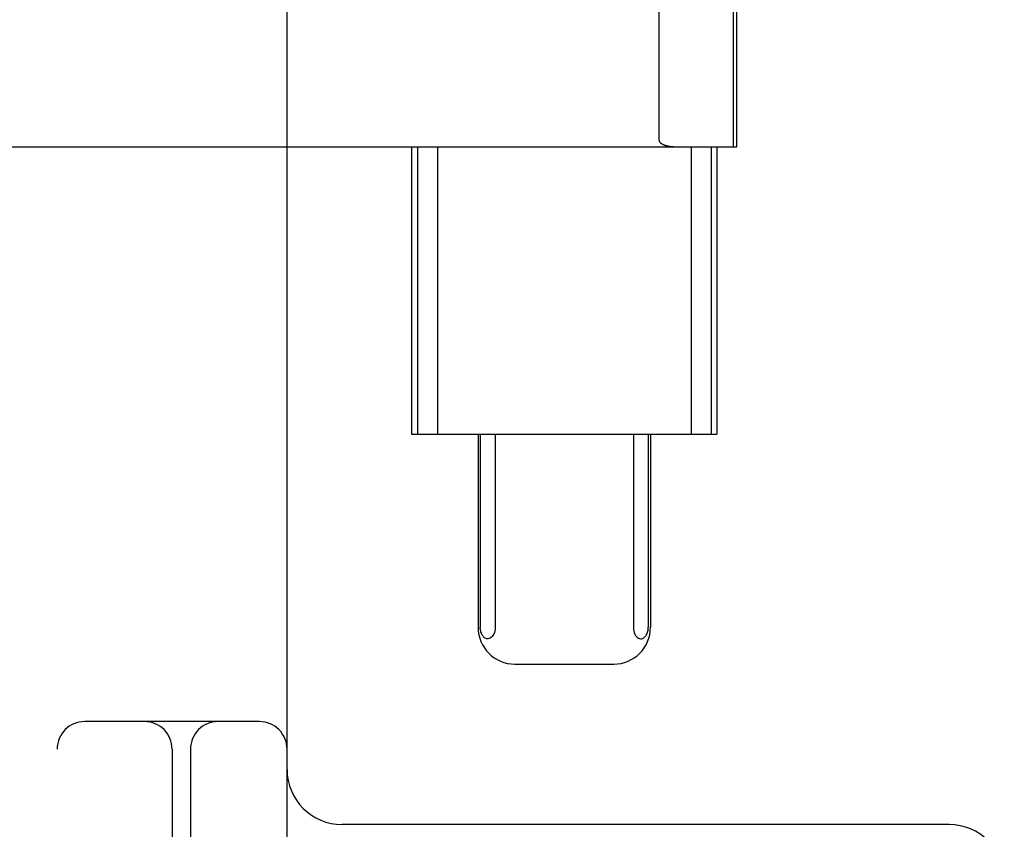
# Model space of a CAD drawing. Header units: inches. Extents: x 0 to 291, y 0 to 188.
# Tile 31 of 113: x 79.84 to 80.375, y 92.478 to 92.918. Entities that reach past the tile are written whole.
import ezdxf

# ---------------------------------------------------------------- set-up
doc = ezdxf.new("R2010")
doc.units = ezdxf.units.IN
doc.header["$LTSCALE"] = 16.018896
doc.header["$MEASUREMENT"] = 0
doc.linetypes.add('HIDDEN', pattern=[0.2, 0.1, -0.1])
doc.layers.add('DEFAULT_2', color=8, linetype='HIDDEN')

msp = doc.modelspace()

# ---------------------------------------------------------------- linework, layer by layer
at = {"layer": 'DEFAULT_2', "color": 8, "linetype": 'HIDDEN'}
for p, q in [((79.8604, 95.53674), (79.8604, 90.53674)), ((79.9854, 91.91174), (79.9854, 94.16174)), ((80.22818, 92.84924), (80.22818, 93.22424)), ((80.2299, 92.84924), (80.2299, 93.22424)), ((80.18772, 92.85267), (80.18772, 93.22081)), ((79.75246, 92.84924), (80.2299, 92.84924)), ((80.05315, 92.84924), (80.05315, 92.69299)), ((80.05635, 92.84924), (80.05635, 92.69299)), ((80.06716, 92.84924), (80.06716, 92.69299)), ((80.20513, 92.84924), (80.20513, 92.69299)), ((80.21594, 92.84924), (80.21594, 92.69299)), ((80.21915, 92.84924), (80.21915, 92.69299)), ((80.05315, 92.69299), (80.21915, 92.69299)), ((80.08927, 92.69299), (80.08927, 92.58799)), ((80.09048, 92.69299), (80.09048, 92.58799)), ((80.09858, 92.69299), (80.09858, 92.58799)), ((80.17371, 92.69299), (80.17371, 92.58799)), ((80.18182, 92.69299), (80.18182, 92.58799)), ((80.18302, 92.69299), (80.18302, 92.58799)), ((80.10937, 92.56799), (80.16292, 92.56799)), ((79.9704, 92.53674), (79.8754, 92.53674)), ((79.9229, 92.52174), (79.9229, 91.91174)), ((79.9329, 92.52174), (79.9329, 92.39254)), ((80.3454, 92.48074), (80.0154, 92.48074))]:
    msp.add_line(p, q, dxfattribs=at)
for points in [[(80.18772, 92.85267), (80.18775, 92.85243), (80.18781, 92.85222), (80.1879, 92.85204), (80.188, 92.85187), (80.18812, 92.85173), (80.18824, 92.85159), (80.18836, 92.85147), (80.1885, 92.85135), (80.18863, 92.85124), (80.18877, 92.85114), (80.1889, 92.85105), (80.18904, 92.85096), (80.18919, 92.85087), (80.18933, 92.85079), (80.18948, 92.85071), (80.18964, 92.85063), (80.18979, 92.85056), (80.18996, 92.85048), (80.19012, 92.85041), (80.1903, 92.85034), (80.19048, 92.85027), (80.19066, 92.85021), (80.19086, 92.85014), (80.19106, 92.85007), (80.19127, 92.85001), (80.19149, 92.84995), (80.19171, 92.84989), (80.19195, 92.84983), (80.1922, 92.84977), (80.19245, 92.84971), (80.19272, 92.84966), (80.193, 92.84961), (80.19329, 92.84956), (80.19359, 92.84951), (80.1939, 92.84946), (80.19423, 92.84942), (80.19457, 92.84938), (80.19492, 92.84935), (80.19529, 92.84932), (80.19567, 92.84929), (80.19607, 92.84927), (80.19649, 92.84926), (80.19692, 92.84925), (80.19736, 92.84924)], [(80.09453, 92.58175), (80.09407, 92.58179), (80.09363, 92.5819), (80.09322, 92.58208), (80.09283, 92.58231), (80.09247, 92.5826), (80.09213, 92.58294), (80.09182, 92.58333), (80.09153, 92.58377), (80.09127, 92.58426), (80.09105, 92.58479), (80.09086, 92.58534), (80.09071, 92.5859), (80.0906, 92.58642), (80.09054, 92.58693), (80.09049, 92.58746), (80.09048, 92.58799)], [(80.09858, 92.58799), (80.09852, 92.58697), (80.09837, 92.586), (80.09812, 92.58509), (80.09779, 92.58426), (80.09738, 92.58354), (80.09691, 92.58292), (80.09638, 92.58243), (80.0958, 92.58206), (80.09519, 92.58183), (80.09453, 92.58175)], [(80.17371, 92.58799), (80.17377, 92.58697), (80.17392, 92.586), (80.17417, 92.58509), (80.17451, 92.58426), (80.17491, 92.58354), (80.17539, 92.58292), (80.17592, 92.58243), (80.17649, 92.58206), (80.17711, 92.58183), (80.17776, 92.58175)], [(80.17776, 92.58175), (80.17823, 92.58179), (80.17867, 92.5819), (80.17908, 92.58208), (80.17946, 92.58231), (80.17982, 92.5826), (80.18016, 92.58294), (80.18047, 92.58333), (80.18076, 92.58377), (80.18102, 92.58426), (80.18125, 92.58479), (80.18144, 92.58534), (80.18159, 92.5859), (80.18169, 92.58642), (80.18176, 92.58693), (80.1818, 92.58746), (80.18182, 92.58799)]]:
    msp.add_lwpolyline(points, dxfattribs=at)
for centre, radius, start, end in [((80.10927, 92.58799), 0.02, 180, 270), ((80.16302, 92.58799), 0.02, 270, 360), ((79.8754, 92.52174), 0.015, 90, 180), ((79.9079, 92.52174), 0.015, 0, 90), ((79.9479, 92.52174), 0.015, 90, 180), ((79.9704, 92.52174), 0.015, 0, 90), ((80.0154, 92.51074), 0.03, 180, 270), ((80.3454, 92.45074), 0.03, 0, 90)]:
    msp.add_arc(centre, radius, start, end, dxfattribs=at)

doc.saveas('drawing.dxf')
